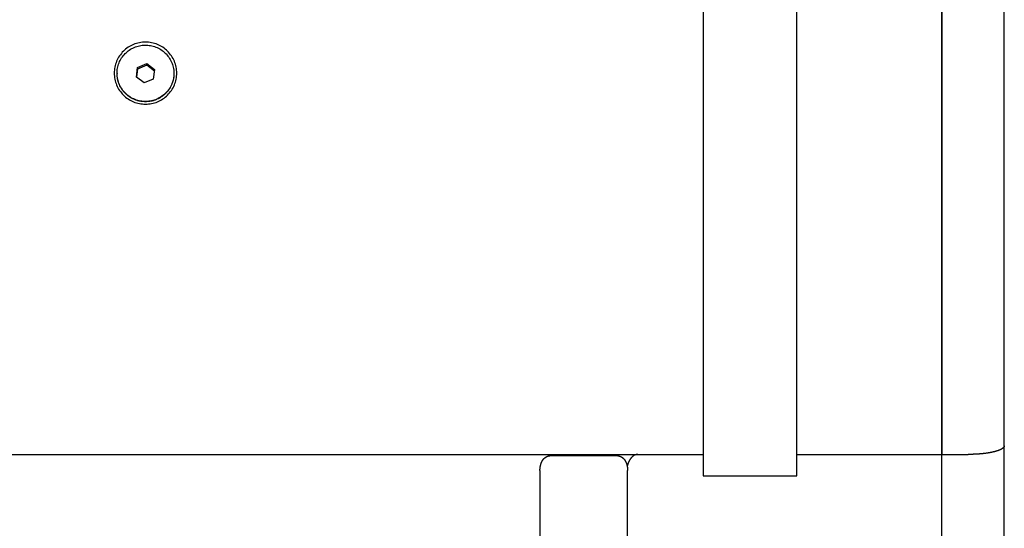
# Model space of a CAD drawing. Extents: x 1917 to 3682, y 1570 to 2675.
# Tile 15 of 166: x 2112 to 2285, y 1686 to 1775. Entities that reach past the tile are written whole.
import ezdxf

# ---------------------------------------------------------------- set-up
doc = ezdxf.new("R2010")
doc.units = 0
doc.header["$MEASUREMENT"] = 0
doc.layers.add('KF_SEQUENZA_5_NW_REAR', color=7, linetype='CONTINUOUS')
doc.layers.add('KF_SEQUENZA_5_NW_TOP', color=7, linetype='CONTINUOUS')

# ---------------------------------------------------------------- blocks, each defined once
blk = doc.blocks.new('KF_SEQUENZA_5_NW_TOP')
at = {"layer": 'KF_SEQUENZA_5_NW_TOP'}
for p, q in [((173, 32.59), (173, 241.35)), ((173, 241.2), (173, 32.59)), ((184, 34.13), (184, 240.38)), ((131, 213.55), (131, 32.59)), ((147.5, 32.59), (147.5, 213.55)), ((31.28, 98.93), (31.5, 100.63)), ((31.5, 100.63), (33.1, 101.29)), ((33.1, 100.99), (31.5, 100.33)), ((31.5, 100.63), (31.5, 100.33)), ((33.1, 101.29), (34.48, 100.25)), ((33.1, 101.29), (33.1, 100.99)), ((34.44, 99.97), (33.1, 100.99)), ((27.88, 99.59), (27.88, 99.55)), ((32.65, 97.89), (31.28, 98.93)), ((31.5, 100.33), (31.31, 98.9)), ((34.48, 100.25), (34.25, 98.54)), ((37.88, 99.59), (37.88, 99.55)), ((34.25, 98.54), (32.65, 97.89)), ((184, 16.01), (184, 34.13)), ((-90.5, 32.59), (119.5, 32.59)), ((104.27, 32.39), (115.73, 32.39)), ((119.5, 32.59), (131, 32.59)), ((131, 32.59), (131, 28.81)), ((147.5, 32.59), (173, 32.59)), ((147.5, 28.81), (147.5, 32.59)), ((173, 32.59), (177.65, 32.59)), ((173, 12.49), (173, 32.59)), ((102.29, 29.74), (102.29, -30.18)), ((117.71, -30.18), (117.71, 29.74)), ((131, 28.81), (147.5, 28.81))]:
    blk.add_line(p, q, dxfattribs=at)
for points in [[(32.88, 94.16, 0), (33.15, 94.17, 0), (33.42, 94.19, 0), (33.69, 94.22, 0), (33.95, 94.27, 0), (34.21, 94.33, 0), (34.47, 94.4, 0), (34.73, 94.48, 0), (34.98, 94.58, 0), (35.23, 94.69, 0), (35.47, 94.81, 0), (35.71, 94.94, 0), (35.93, 95.08, 0), (36.15, 95.24, 0), (36.37, 95.4, 0), (36.57, 95.57, 0), (36.77, 95.76, 0), (36.95, 95.95, 0), (37.13, 96.16, 0), (37.3, 96.37, 0), (37.45, 96.59, 0), (37.6, 96.81, 0), (37.73, 97.04, 0), (37.85, 97.28, 0), (37.96, 97.53, 0), (38.06, 97.78, 0), (38.14, 98.03, 0), (38.21, 98.29, 0), (38.27, 98.55, 0), (38.32, 98.81, 0), (38.35, 99.08, 0), (38.37, 99.35, 0), (38.38, 99.61, 0), (38.37, 99.88, 0), (38.35, 100.15, 0), (38.32, 100.42, 0), (38.27, 100.68, 0), (38.21, 100.94, 0), (38.14, 101.2, 0), (38.06, 101.45, 0), (37.96, 101.7, 0), (37.85, 101.95, 0), (37.73, 102.19, 0), (37.6, 102.42, 0), (37.45, 102.64, 0), (37.3, 102.86, 0), (37.13, 103.07, 0), (36.95, 103.28, 0), (36.77, 103.47, 0), (36.57, 103.66, 0), (36.37, 103.83, 0), (36.15, 104, 0), (35.93, 104.15, 0), (35.71, 104.29, 0), (35.47, 104.42, 0), (35.23, 104.54, 0), (34.98, 104.65, 0), (34.73, 104.75, 0), (34.47, 104.83, 0), (34.21, 104.9, 0), (33.95, 104.96, 0), (33.69, 105.01, 0), (33.42, 105.04, 0), (33.15, 105.06, 0), (32.88, 105.07, 0), (32.61, 105.06, 0), (32.34, 105.04, 0), (32.07, 105.01, 0), (31.8, 104.96, 0), (31.54, 104.9, 0), (31.28, 104.83, 0), (31.03, 104.75, 0), (30.77, 104.65, 0), (30.53, 104.54, 0), (30.29, 104.42, 0), (30.05, 104.29, 0), (29.82, 104.15, 0), (29.6, 104, 0), (29.39, 103.83, 0), (29.18, 103.66, 0), (28.99, 103.47, 0), (28.8, 103.28, 0), (28.63, 103.07, 0), (28.46, 102.86, 0), (28.3, 102.64, 0), (28.16, 102.42, 0), (28.03, 102.19, 0), (27.91, 101.95, 0), (27.8, 101.7, 0), (27.7, 101.45, 0), (27.61, 101.2, 0), (27.54, 100.94, 0), (27.48, 100.68, 0), (27.44, 100.42, 0), (27.4, 100.15, 0), (27.38, 99.88, 0), (27.38, 99.61, 0), (27.38, 99.35, 0), (27.4, 99.08, 0), (27.44, 98.81, 0), (27.48, 98.55, 0), (27.54, 98.29, 0), (27.61, 98.03, 0), (27.7, 97.78, 0), (27.8, 97.53, 0), (27.91, 97.28, 0), (28.03, 97.04, 0), (28.16, 96.81, 0), (28.3, 96.59, 0), (28.46, 96.37, 0), (28.63, 96.16, 0), (28.8, 95.95, 0), (28.99, 95.76, 0), (29.18, 95.57, 0), (29.39, 95.4, 0), (29.6, 95.24, 0), (29.82, 95.08, 0), (30.05, 94.94, 0), (30.29, 94.81, 0), (30.53, 94.69, 0), (30.77, 94.58, 0), (31.03, 94.48, 0), (31.28, 94.4, 0), (31.54, 94.33, 0), (31.8, 94.27, 0), (32.07, 94.22, 0), (32.34, 94.19, 0), (32.61, 94.17, 0), (32.88, 94.16, 0)], [(37.84, 98.94, 0), (37.8, 98.7, 0), (37.75, 98.46, 0), (37.69, 98.23, 0), (37.61, 98, 0), (37.53, 97.77, 0), (37.43, 97.54, 0), (37.33, 97.32, 0), (37.21, 97.11, 0), (37.08, 96.9, 0), (36.94, 96.7, 0), (36.79, 96.51, 0), (36.64, 96.32, 0), (36.47, 96.14, 0), (36.3, 95.97, 0), (36.11, 95.81, 0), (35.92, 95.66, 0), (35.72, 95.51, 0), (35.52, 95.38, 0), (35.31, 95.26, 0), (35.09, 95.14, 0), (34.87, 95.04, 0), (34.64, 94.95, 0), (34.41, 94.87, 0), (34.17, 94.8, 0), (33.93, 94.74, 0), (33.69, 94.7, 0), (33.45, 94.66, 0), (33.2, 94.64, 0), (32.96, 94.63, 0), (32.71, 94.63, 0), (32.47, 94.65, 0), (32.23, 94.67, 0), (31.98, 94.71, 0), (31.74, 94.76, 0), (31.51, 94.82, 0), (31.27, 94.89, 0), (31.04, 94.98, 0), (30.81, 95.07, 0), (30.59, 95.18, 0), (30.38, 95.3, 0), (30.17, 95.42, 0), (29.97, 95.56, 0), (29.77, 95.71, 0), (29.58, 95.86, 0), (29.4, 96.03, 0), (29.23, 96.2, 0), (29.07, 96.38, 0), (28.91, 96.57, 0), (28.77, 96.77, 0), (28.63, 96.97, 0), (28.51, 97.18, 0), (28.39, 97.4, 0), (28.29, 97.62, 0), (28.2, 97.84, 0), (28.12, 98.07, 0), (28.05, 98.31, 0), (27.99, 98.54, 0), (27.94, 98.78, 0), (27.91, 99.02, 0), (27.89, 99.26, 0), (27.88, 99.51, 0), (27.88, 99.75, 0), (27.89, 99.99, 0), (27.92, 100.24, 0), (27.96, 100.48, 0), (28.01, 100.72, 0), (28.07, 100.95, 0), (28.14, 101.18, 0), (28.23, 101.41, 0), (28.32, 101.64, 0), (28.43, 101.85, 0), (28.55, 102.07, 0), (28.68, 102.28, 0), (28.81, 102.48, 0), (28.96, 102.67, 0), (29.12, 102.86, 0), (29.29, 103.04, 0), (29.46, 103.21, 0), (29.64, 103.37, 0), (29.83, 103.52, 0), (30.03, 103.67, 0), (30.24, 103.8, 0), (30.45, 103.92, 0), (30.67, 104.03, 0), (30.89, 104.14, 0), (31.12, 104.23, 0), (31.35, 104.31, 0), (31.58, 104.38, 0), (31.82, 104.43, 0), (32.06, 104.48, 0), (32.31, 104.51, 0), (32.55, 104.53, 0), (32.8, 104.55, 0), (33.04, 104.54, 0), (33.29, 104.53, 0), (33.53, 104.5, 0), (33.77, 104.47, 0), (34.01, 104.42, 0), (34.25, 104.36, 0), (34.49, 104.28, 0), (34.72, 104.2, 0), (34.94, 104.1, 0), (35.16, 104, 0), (35.38, 103.88, 0), (35.59, 103.75, 0), (35.79, 103.62, 0), (35.99, 103.47, 0), (36.17, 103.32, 0), (36.36, 103.15, 0), (36.53, 102.98, 0), (36.69, 102.8, 0), (36.84, 102.61, 0), (36.99, 102.41, 0), (37.12, 102.21, 0), (37.25, 102, 0), (37.36, 101.78, 0), (37.47, 101.56, 0), (37.56, 101.33, 0), (37.64, 101.11, 0), (37.71, 100.87, 0), (37.77, 100.64, 0), (37.81, 100.4, 0), (37.85, 100.16, 0), (37.87, 99.91, 0), (37.88, 99.67, 0), (37.88, 99.43, 0), (37.86, 99.18, 0), (37.84, 98.94, 0)], [(37.88, 99.55, 0), (37.88, 99.43, 0), (37.87, 99.31, 0), (37.86, 99.19, 0), (37.85, 99.06, 0), (37.84, 98.94, 0), (37.82, 98.82, 0), (37.8, 98.7, 0), (37.78, 98.58, 0), (37.76, 98.46, 0), (37.73, 98.35, 0), (37.7, 98.23, 0), (37.66, 98.11, 0), (37.63, 97.99, 0), (37.59, 97.88, 0), (37.54, 97.77, 0), (37.5, 97.65, 0), (37.45, 97.54, 0), (37.4, 97.43, 0), (37.34, 97.32, 0), (37.29, 97.21, 0), (37.23, 97.11, 0), (37.17, 97, 0), (37.1, 96.9, 0), (37.04, 96.8, 0), (36.97, 96.7, 0), (36.89, 96.6, 0), (36.82, 96.5, 0), (36.74, 96.4, 0), (36.66, 96.31, 0), (36.58, 96.22, 0), (36.5, 96.13, 0), (36.41, 96.04, 0), (36.33, 95.96, 0), (36.24, 95.88, 0), (36.14, 95.8, 0), (36.05, 95.72, 0), (35.95, 95.64, 0), (35.86, 95.57, 0), (35.76, 95.5, 0), (35.66, 95.43, 0), (35.55, 95.36, 0), (35.45, 95.3, 0), (35.34, 95.24, 0), (35.23, 95.18, 0), (35.13, 95.12, 0), (35.02, 95.07, 0), (34.9, 95.02, 0), (34.79, 94.97, 0), (34.68, 94.92, 0), (34.56, 94.88, 0), (34.45, 94.84, 0), (34.33, 94.81, 0), (34.21, 94.77, 0), (34.09, 94.74, 0), (33.97, 94.71, 0), (33.85, 94.69, 0), (33.73, 94.67, 0), (33.61, 94.65, 0), (33.49, 94.63, 0), (33.37, 94.62, 0), (33.25, 94.61, 0), (33.12, 94.6, 0), (33, 94.59, 0), (32.88, 94.59, 0), (32.76, 94.59, 0), (32.63, 94.6, 0), (32.51, 94.61, 0), (32.39, 94.62, 0), (32.27, 94.63, 0), (32.14, 94.65, 0), (32.02, 94.67, 0), (31.9, 94.69, 0), (31.78, 94.71, 0), (31.66, 94.74, 0), (31.54, 94.77, 0), (31.43, 94.81, 0), (31.31, 94.84, 0), (31.19, 94.88, 0), (31.08, 94.92, 0), (30.96, 94.97, 0), (30.85, 95.02, 0), (30.74, 95.07, 0), (30.63, 95.12, 0), (30.52, 95.18, 0), (30.41, 95.24, 0), (30.31, 95.3, 0), (30.2, 95.36, 0), (30.1, 95.43, 0), (30, 95.5, 0), (29.9, 95.57, 0), (29.8, 95.64, 0), (29.71, 95.72, 0), (29.61, 95.8, 0), (29.52, 95.88, 0), (29.43, 95.96, 0), (29.34, 96.04, 0), (29.26, 96.13, 0), (29.17, 96.22, 0), (29.09, 96.31, 0), (29.01, 96.4, 0), (28.94, 96.5, 0), (28.86, 96.6, 0), (28.79, 96.7, 0), (28.72, 96.8, 0), (28.65, 96.9, 0), (28.59, 97, 0), (28.53, 97.11, 0), (28.47, 97.21, 0), (28.41, 97.32, 0), (28.36, 97.43, 0), (28.31, 97.54, 0), (28.26, 97.65, 0), (28.21, 97.77, 0), (28.17, 97.88, 0), (28.13, 97.99, 0), (28.09, 98.11, 0), (28.06, 98.23, 0), (28.03, 98.35, 0), (28, 98.46, 0), (27.97, 98.58, 0), (27.95, 98.7, 0), (27.93, 98.82, 0), (27.92, 98.94, 0), (27.9, 99.06, 0), (27.89, 99.19, 0), (27.88, 99.31, 0), (27.88, 99.43, 0), (27.88, 99.55, 0)], [(184, 34.13, 0), (184, 34.11, 0), (184, 34.09, 0), (184, 34.07, 0), (183.99, 34.06, 0), (183.99, 34.04, 0), (183.98, 34.02, 0), (183.98, 34, 0), (183.97, 33.98, 0), (183.96, 33.96, 0), (183.95, 33.94, 0), (183.94, 33.92, 0), (183.93, 33.91, 0), (183.92, 33.89, 0), (183.91, 33.87, 0), (183.89, 33.85, 0), (183.88, 33.83, 0), (183.86, 33.81, 0), (183.85, 33.79, 0), (183.83, 33.78, 0), (183.81, 33.76, 0), (183.79, 33.74, 0), (183.77, 33.72, 0), (183.75, 33.7, 0), (183.73, 33.68, 0), (183.7, 33.67, 0), (183.68, 33.65, 0), (183.66, 33.63, 0), (183.63, 33.61, 0), (183.6, 33.59, 0), (183.57, 33.58, 0), (183.55, 33.56, 0), (183.52, 33.54, 0), (183.49, 33.52, 0), (183.46, 33.51, 0), (183.42, 33.49, 0), (183.39, 33.47, 0), (183.36, 33.46, 0), (183.32, 33.44, 0), (183.29, 33.42, 0), (183.25, 33.41, 0), (183.21, 33.39, 0), (183.18, 33.37, 0), (183.14, 33.36, 0), (183.1, 33.34, 0), (183.06, 33.32, 0), (183.01, 33.31, 0), (182.97, 33.29, 0), (182.93, 33.28, 0), (182.89, 33.26, 0), (182.84, 33.24, 0), (182.8, 33.23, 0), (182.75, 33.21, 0), (182.7, 33.2, 0), (182.66, 33.18, 0), (182.61, 33.17, 0), (182.56, 33.15, 0), (182.51, 33.14, 0), (182.46, 33.13, 0), (182.41, 33.11, 0), (182.35, 33.1, 0), (182.3, 33.08, 0), (182.25, 33.07, 0), (182.19, 33.06, 0), (182.14, 33.04, 0), (182.09, 33.03, 0), (182.03, 33.02, 0), (181.97, 33, 0), (181.91, 32.99, 0), (181.86, 32.98, 0), (181.8, 32.97, 0), (181.74, 32.95, 0), (181.68, 32.94, 0), (181.62, 32.93, 0), (181.56, 32.92, 0), (181.5, 32.91, 0), (181.43, 32.9, 0), (181.37, 32.88, 0), (181.31, 32.87, 0), (181.24, 32.86, 0), (181.18, 32.85, 0), (181.11, 32.84, 0), (181.05, 32.83, 0), (180.98, 32.82, 0), (180.91, 32.81, 0), (180.85, 32.8, 0), (180.78, 32.79, 0), (180.71, 32.78, 0), (180.64, 32.77, 0), (180.57, 32.77, 0), (180.5, 32.76, 0), (180.44, 32.75, 0), (180.37, 32.74, 0), (180.29, 32.73, 0), (180.22, 32.72, 0), (180.15, 32.72, 0), (180.08, 32.71, 0), (180.01, 32.7, 0), (179.94, 32.7, 0), (179.86, 32.69, 0), (179.79, 32.68, 0), (179.72, 32.68, 0), (179.64, 32.67, 0), (179.57, 32.66, 0), (179.49, 32.66, 0), (179.42, 32.65, 0), (179.34, 32.65, 0), (179.27, 32.64, 0), (179.19, 32.64, 0), (179.12, 32.63, 0), (179.04, 32.63, 0), (178.97, 32.63, 0), (178.89, 32.62, 0), (178.81, 32.62, 0), (178.74, 32.61, 0), (178.66, 32.61, 0), (178.58, 32.61, 0), (178.5, 32.61, 0), (178.43, 32.6, 0), (178.35, 32.6, 0), (178.27, 32.6, 0), (178.19, 32.6, 0), (178.12, 32.6, 0), (178.04, 32.59, 0), (177.96, 32.59, 0), (177.88, 32.59, 0), (177.81, 32.59, 0), (177.73, 32.59, 0), (177.65, 32.59, 0)], [(102.29, 29.74, 0), (102.29, 29.76, 0), (102.29, 29.77, 0), (102.29, 29.79, 0), (102.29, 29.8, 0), (102.29, 29.82, 0), (102.29, 29.83, 0), (102.29, 29.85, 0), (102.29, 29.86, 0), (102.29, 29.88, 0), (102.29, 29.89, 0), (102.29, 29.91, 0), (102.29, 29.92, 0), (102.29, 29.94, 0), (102.29, 29.95, 0), (102.29, 29.96, 0), (102.29, 29.98, 0), (102.29, 29.99, 0), (102.3, 30.01, 0), (102.3, 30.02, 0), (102.3, 30.04, 0), (102.3, 30.05, 0), (102.3, 30.07, 0), (102.3, 30.08, 0), (102.3, 30.1, 0), (102.3, 30.11, 0), (102.3, 30.13, 0), (102.31, 30.14, 0), (102.31, 30.16, 0), (102.31, 30.17, 0), (102.31, 30.18, 0), (102.31, 30.2, 0), (102.31, 30.21, 0), (102.32, 30.23, 0), (102.32, 30.24, 0), (102.32, 30.26, 0), (102.32, 30.27, 0), (102.32, 30.29, 0), (102.33, 30.3, 0), (102.33, 30.31, 0), (102.33, 30.33, 0), (102.33, 30.34, 0), (102.33, 30.36, 0), (102.34, 30.37, 0), (102.34, 30.39, 0), (102.34, 30.4, 0), (102.34, 30.42, 0), (102.35, 30.43, 0), (102.35, 30.44, 0), (102.35, 30.46, 0), (102.35, 30.47, 0), (102.36, 30.49, 0), (102.36, 30.5, 0), (102.36, 30.51, 0), (102.36, 30.53, 0), (102.37, 30.54, 0), (102.37, 30.56, 0), (102.37, 30.57, 0), (102.38, 30.59, 0), (102.38, 30.6, 0), (102.38, 30.61, 0), (102.39, 30.63, 0), (102.39, 30.64, 0), (102.39, 30.66, 0), (102.4, 30.67, 0), (102.4, 30.68, 0), (102.4, 30.7, 0), (102.41, 30.71, 0), (102.41, 30.72, 0), (102.42, 30.74, 0), (102.42, 30.75, 0), (102.42, 30.77, 0), (102.43, 30.78, 0), (102.43, 30.79, 0), (102.43, 30.81, 0), (102.44, 30.82, 0), (102.44, 30.83, 0), (102.45, 30.85, 0), (102.45, 30.86, 0), (102.45, 30.87, 0), (102.46, 30.89, 0), (102.46, 30.9, 0), (102.47, 30.91, 0), (102.47, 30.93, 0), (102.48, 30.94, 0), (102.48, 30.95, 0), (102.48, 30.97, 0), (102.49, 30.98, 0), (102.49, 30.99, 0), (102.5, 31.01, 0), (102.5, 31.02, 0), (102.51, 31.03, 0), (102.51, 31.05, 0), (102.52, 31.06, 0), (102.52, 31.07, 0), (102.53, 31.09, 0), (102.53, 31.1, 0), (102.54, 31.11, 0), (102.54, 31.12, 0), (102.55, 31.14, 0), (102.55, 31.15, 0), (102.56, 31.16, 0), (102.56, 31.17, 0), (102.57, 31.19, 0), (102.58, 31.2, 0), (102.58, 31.21, 0), (102.59, 31.22, 0), (102.59, 31.24, 0), (102.6, 31.25, 0), (102.6, 31.26, 0), (102.61, 31.27, 0), (102.61, 31.29, 0), (102.62, 31.3, 0), (102.63, 31.31, 0), (102.63, 31.32, 0), (102.64, 31.34, 0), (102.64, 31.35, 0), (102.65, 31.36, 0), (102.66, 31.37, 0), (102.66, 31.38, 0), (102.67, 31.39, 0), (102.67, 31.41, 0), (102.68, 31.42, 0), (102.69, 31.43, 0), (102.69, 31.44, 0), (102.7, 31.45, 0), (102.7, 31.47, 0), (102.71, 31.48, 0), (102.72, 31.49, 0)], [(102.72, 31.49, 0), (102.73, 31.5, 0), (102.73, 31.51, 0), (102.74, 31.53, 0), (102.75, 31.54, 0), (102.76, 31.55, 0), (102.76, 31.56, 0), (102.77, 31.58, 0), (102.78, 31.59, 0), (102.79, 31.6, 0), (102.8, 31.61, 0), (102.8, 31.62, 0), (102.81, 31.64, 0), (102.82, 31.65, 0), (102.83, 31.66, 0), (102.84, 31.67, 0), (102.85, 31.68, 0), (102.86, 31.7, 0), (102.86, 31.71, 0), (102.87, 31.72, 0), (102.88, 31.73, 0), (102.89, 31.74, 0), (102.9, 31.75, 0), (102.91, 31.76, 0), (102.92, 31.78, 0), (102.93, 31.79, 0), (102.94, 31.8, 0), (102.95, 31.81, 0), (102.96, 31.82, 0), (102.97, 31.83, 0), (102.98, 31.84, 0), (102.99, 31.85, 0), (103, 31.86, 0), (103.01, 31.87, 0), (103.02, 31.88, 0), (103.03, 31.89, 0), (103.04, 31.9, 0), (103.05, 31.91, 0), (103.06, 31.92, 0), (103.08, 31.93, 0), (103.09, 31.94, 0), (103.1, 31.95, 0), (103.11, 31.96, 0), (103.12, 31.97, 0), (103.13, 31.98, 0), (103.14, 31.99, 0), (103.15, 32, 0), (103.17, 32.01, 0), (103.18, 32.02, 0), (103.19, 32.03, 0), (103.2, 32.04, 0), (103.21, 32.04, 0), (103.22, 32.05, 0), (103.24, 32.06, 0), (103.25, 32.07, 0), (103.26, 32.08, 0), (103.27, 32.09, 0), (103.28, 32.09, 0), (103.3, 32.1, 0), (103.31, 32.11, 0), (103.32, 32.12, 0), (103.33, 32.13, 0), (103.35, 32.13, 0), (103.36, 32.14, 0), (103.37, 32.15, 0), (103.39, 32.16, 0), (103.4, 32.16, 0), (103.41, 32.17, 0), (103.42, 32.18, 0), (103.44, 32.18, 0), (103.45, 32.19, 0), (103.46, 32.2, 0), (103.48, 32.2, 0), (103.49, 32.21, 0), (103.5, 32.22, 0), (103.52, 32.22, 0), (103.53, 32.23, 0), (103.54, 32.24, 0), (103.56, 32.24, 0), (103.57, 32.25, 0), (103.58, 32.25, 0), (103.6, 32.26, 0), (103.61, 32.26, 0), (103.62, 32.27, 0), (103.64, 32.28, 0), (103.65, 32.28, 0), (103.67, 32.29, 0), (103.68, 32.29, 0), (103.69, 32.3, 0), (103.71, 32.3, 0), (103.72, 32.3, 0), (103.73, 32.31, 0), (103.75, 32.31, 0), (103.76, 32.32, 0), (103.78, 32.32, 0), (103.79, 32.33, 0), (103.81, 32.33, 0), (103.82, 32.33, 0), (103.83, 32.34, 0), (103.85, 32.34, 0), (103.86, 32.34, 0), (103.88, 32.35, 0), (103.89, 32.35, 0), (103.91, 32.35, 0), (103.92, 32.36, 0), (103.93, 32.36, 0), (103.95, 32.36, 0), (103.96, 32.36, 0), (103.98, 32.37, 0), (103.99, 32.37, 0), (104.01, 32.37, 0), (104.02, 32.37, 0), (104.04, 32.38, 0), (104.05, 32.38, 0), (104.06, 32.38, 0), (104.08, 32.38, 0), (104.09, 32.38, 0), (104.11, 32.38, 0), (104.12, 32.39, 0), (104.14, 32.39, 0), (104.15, 32.39, 0), (104.17, 32.39, 0), (104.18, 32.39, 0), (104.2, 32.39, 0), (104.21, 32.39, 0), (104.23, 32.39, 0), (104.24, 32.39, 0), (104.26, 32.39, 0), (104.27, 32.39, 0)], [(115.73, 32.39, 0), (115.74, 32.39, 0), (115.76, 32.39, 0), (115.77, 32.39, 0), (115.79, 32.39, 0), (115.8, 32.39, 0), (115.82, 32.39, 0), (115.83, 32.39, 0), (115.85, 32.39, 0), (115.86, 32.39, 0), (115.88, 32.39, 0), (115.89, 32.38, 0), (115.91, 32.38, 0), (115.92, 32.38, 0), (115.94, 32.38, 0), (115.95, 32.38, 0), (115.96, 32.38, 0), (115.98, 32.37, 0), (115.99, 32.37, 0), (116.01, 32.37, 0), (116.02, 32.37, 0), (116.04, 32.36, 0), (116.05, 32.36, 0), (116.07, 32.36, 0), (116.08, 32.36, 0), (116.09, 32.35, 0), (116.11, 32.35, 0), (116.12, 32.35, 0), (116.14, 32.34, 0), (116.15, 32.34, 0), (116.17, 32.34, 0), (116.18, 32.33, 0), (116.19, 32.33, 0), (116.21, 32.33, 0), (116.22, 32.32, 0), (116.24, 32.32, 0), (116.25, 32.31, 0), (116.27, 32.31, 0), (116.28, 32.3, 0), (116.29, 32.3, 0), (116.31, 32.3, 0), (116.32, 32.29, 0), (116.33, 32.29, 0), (116.35, 32.28, 0), (116.36, 32.28, 0), (116.38, 32.27, 0), (116.39, 32.26, 0), (116.4, 32.26, 0), (116.42, 32.25, 0), (116.43, 32.25, 0), (116.44, 32.24, 0), (116.46, 32.24, 0), (116.47, 32.23, 0), (116.48, 32.22, 0), (116.5, 32.22, 0), (116.51, 32.21, 0), (116.52, 32.2, 0), (116.54, 32.2, 0), (116.55, 32.19, 0), (116.56, 32.18, 0), (116.58, 32.18, 0), (116.59, 32.17, 0), (116.6, 32.16, 0), (116.61, 32.16, 0), (116.63, 32.15, 0), (116.64, 32.14, 0), (116.65, 32.13, 0), (116.67, 32.13, 0), (116.68, 32.12, 0), (116.69, 32.11, 0), (116.7, 32.1, 0), (116.72, 32.09, 0), (116.73, 32.09, 0), (116.74, 32.08, 0), (116.75, 32.07, 0), (116.76, 32.06, 0), (116.78, 32.05, 0), (116.79, 32.04, 0), (116.8, 32.04, 0), (116.81, 32.03, 0), (116.82, 32.02, 0), (116.83, 32.01, 0), (116.85, 32, 0), (116.86, 31.99, 0), (116.87, 31.98, 0), (116.88, 31.97, 0), (116.89, 31.96, 0), (116.9, 31.95, 0), (116.91, 31.94, 0), (116.92, 31.93, 0), (116.94, 31.92, 0), (116.95, 31.91, 0), (116.96, 31.9, 0), (116.97, 31.89, 0), (116.98, 31.88, 0), (116.99, 31.87, 0), (117, 31.86, 0), (117.01, 31.85, 0), (117.02, 31.84, 0), (117.03, 31.83, 0), (117.04, 31.82, 0), (117.05, 31.81, 0), (117.06, 31.8, 0), (117.07, 31.79, 0), (117.08, 31.78, 0), (117.09, 31.76, 0), (117.1, 31.75, 0), (117.11, 31.74, 0), (117.12, 31.73, 0), (117.13, 31.72, 0), (117.14, 31.71, 0), (117.14, 31.7, 0), (117.15, 31.68, 0), (117.16, 31.67, 0), (117.17, 31.66, 0), (117.18, 31.65, 0), (117.19, 31.64, 0), (117.2, 31.62, 0), (117.2, 31.61, 0), (117.21, 31.6, 0), (117.22, 31.59, 0), (117.23, 31.58, 0), (117.24, 31.56, 0), (117.24, 31.55, 0), (117.25, 31.54, 0), (117.26, 31.53, 0), (117.27, 31.51, 0), (117.27, 31.5, 0), (117.28, 31.49, 0)], [(117.28, 31.49, 0), (117.29, 31.48, 0), (117.3, 31.47, 0), (117.3, 31.45, 0), (117.31, 31.44, 0), (117.31, 31.43, 0), (117.32, 31.42, 0), (117.33, 31.41, 0), (117.33, 31.39, 0), (117.34, 31.38, 0), (117.34, 31.37, 0), (117.35, 31.36, 0), (117.36, 31.35, 0), (117.36, 31.34, 0), (117.37, 31.32, 0), (117.37, 31.31, 0), (117.38, 31.3, 0), (117.39, 31.29, 0), (117.39, 31.27, 0), (117.4, 31.26, 0), (117.4, 31.25, 0), (117.41, 31.24, 0), (117.41, 31.22, 0), (117.42, 31.21, 0), (117.42, 31.2, 0), (117.43, 31.19, 0), (117.44, 31.17, 0), (117.44, 31.16, 0), (117.45, 31.15, 0), (117.45, 31.14, 0), (117.46, 31.12, 0), (117.46, 31.11, 0), (117.47, 31.1, 0), (117.47, 31.09, 0), (117.48, 31.07, 0), (117.48, 31.06, 0), (117.49, 31.05, 0), (117.49, 31.03, 0), (117.5, 31.02, 0), (117.5, 31.01, 0), (117.51, 30.99, 0), (117.51, 30.98, 0), (117.52, 30.97, 0), (117.52, 30.95, 0), (117.52, 30.94, 0), (117.53, 30.93, 0), (117.53, 30.91, 0), (117.54, 30.9, 0), (117.54, 30.89, 0), (117.55, 30.87, 0), (117.55, 30.86, 0), (117.55, 30.85, 0), (117.56, 30.83, 0), (117.56, 30.82, 0), (117.57, 30.81, 0), (117.57, 30.79, 0), (117.57, 30.78, 0), (117.58, 30.77, 0), (117.58, 30.75, 0), (117.58, 30.74, 0), (117.59, 30.72, 0), (117.59, 30.71, 0), (117.6, 30.7, 0), (117.6, 30.68, 0), (117.6, 30.67, 0), (117.61, 30.66, 0), (117.61, 30.64, 0), (117.61, 30.63, 0), (117.62, 30.61, 0), (117.62, 30.6, 0), (117.62, 30.59, 0), (117.63, 30.57, 0), (117.63, 30.56, 0), (117.63, 30.54, 0), (117.64, 30.53, 0), (117.64, 30.51, 0), (117.64, 30.5, 0), (117.64, 30.49, 0), (117.65, 30.47, 0), (117.65, 30.46, 0), (117.65, 30.44, 0), (117.65, 30.43, 0), (117.66, 30.42, 0), (117.66, 30.4, 0), (117.66, 30.39, 0), (117.66, 30.37, 0), (117.67, 30.36, 0), (117.67, 30.34, 0), (117.67, 30.33, 0), (117.67, 30.31, 0), (117.67, 30.3, 0), (117.68, 30.29, 0), (117.68, 30.27, 0), (117.68, 30.26, 0), (117.68, 30.24, 0), (117.68, 30.23, 0), (117.69, 30.21, 0), (117.69, 30.2, 0), (117.69, 30.18, 0), (117.69, 30.17, 0), (117.69, 30.16, 0), (117.69, 30.14, 0), (117.7, 30.13, 0), (117.7, 30.11, 0), (117.7, 30.1, 0), (117.7, 30.08, 0), (117.7, 30.07, 0), (117.7, 30.05, 0), (117.7, 30.04, 0), (117.7, 30.02, 0), (117.7, 30.01, 0), (117.71, 29.99, 0), (117.71, 29.98, 0), (117.71, 29.96, 0), (117.71, 29.95, 0), (117.71, 29.94, 0), (117.71, 29.92, 0), (117.71, 29.91, 0), (117.71, 29.89, 0), (117.71, 29.88, 0), (117.71, 29.86, 0), (117.71, 29.85, 0), (117.71, 29.83, 0), (117.71, 29.82, 0), (117.71, 29.8, 0), (117.71, 29.79, 0), (117.71, 29.77, 0), (117.71, 29.76, 0), (117.71, 29.74, 0)], [(119.5, 32.59, 0), (119.48, 32.59, 0), (119.46, 32.59, 0), (119.44, 32.59, 0), (119.42, 32.59, 0), (119.41, 32.59, 0), (119.39, 32.59, 0), (119.37, 32.59, 0), (119.35, 32.58, 0), (119.33, 32.58, 0), (119.31, 32.58, 0), (119.3, 32.57, 0), (119.28, 32.57, 0), (119.26, 32.57, 0), (119.24, 32.56, 0), (119.22, 32.56, 0), (119.2, 32.56, 0), (119.18, 32.55, 0), (119.17, 32.55, 0), (119.15, 32.54, 0), (119.13, 32.53, 0), (119.11, 32.53, 0), (119.09, 32.52, 0), (119.07, 32.52, 0), (119.06, 32.51, 0), (119.04, 32.5, 0), (119.02, 32.5, 0), (119, 32.49, 0), (118.98, 32.48, 0), (118.96, 32.47, 0), (118.95, 32.46, 0), (118.93, 32.46, 0), (118.91, 32.45, 0), (118.89, 32.44, 0), (118.88, 32.43, 0), (118.86, 32.42, 0), (118.84, 32.41, 0), (118.82, 32.4, 0), (118.8, 32.39, 0), (118.79, 32.38, 0), (118.77, 32.37, 0), (118.75, 32.35, 0), (118.73, 32.34, 0), (118.72, 32.33, 0), (118.7, 32.32, 0), (118.68, 32.31, 0), (118.67, 32.29, 0), (118.65, 32.28, 0), (118.63, 32.27, 0), (118.62, 32.25, 0), (118.6, 32.24, 0), (118.58, 32.23, 0), (118.57, 32.21, 0), (118.55, 32.2, 0), (118.53, 32.18, 0), (118.52, 32.17, 0), (118.5, 32.15, 0), (118.48, 32.14, 0), (118.47, 32.12, 0), (118.45, 32.11, 0), (118.44, 32.09, 0), (118.42, 32.07, 0), (118.41, 32.06, 0), (118.39, 32.04, 0), (118.37, 32.02, 0), (118.36, 32.01, 0), (118.34, 31.99, 0), (118.33, 31.97, 0), (118.31, 31.95, 0), (118.3, 31.93, 0), (118.28, 31.91, 0), (118.27, 31.9, 0), (118.25, 31.88, 0), (118.24, 31.86, 0), (118.22, 31.84, 0), (118.21, 31.82, 0), (118.2, 31.8, 0), (118.18, 31.78, 0), (118.17, 31.76, 0), (118.15, 31.74, 0), (118.14, 31.72, 0), (118.13, 31.7, 0), (118.11, 31.67, 0), (118.1, 31.65, 0), (118.09, 31.63, 0), (118.07, 31.61, 0), (118.06, 31.59, 0), (118.05, 31.57, 0), (118.03, 31.54, 0), (118.02, 31.52, 0), (118.01, 31.5, 0), (118, 31.48, 0), (117.98, 31.45, 0), (117.97, 31.43, 0), (117.96, 31.41, 0), (117.95, 31.38, 0), (117.94, 31.36, 0), (117.92, 31.33, 0), (117.91, 31.31, 0), (117.9, 31.28, 0), (117.89, 31.26, 0), (117.88, 31.24, 0), (117.87, 31.21, 0), (117.86, 31.19, 0), (117.85, 31.16, 0), (117.84, 31.13, 0), (117.83, 31.11, 0), (117.82, 31.08, 0), (117.81, 31.06, 0), (117.8, 31.03, 0), (117.79, 31.01, 0), (117.78, 30.98, 0), (117.77, 30.95, 0), (117.76, 30.93, 0), (117.75, 30.9, 0), (117.74, 30.87, 0), (117.73, 30.85, 0), (117.72, 30.82, 0), (117.72, 30.79, 0), (117.71, 30.76, 0), (117.7, 30.74, 0), (117.69, 30.71, 0), (117.68, 30.68, 0), (117.67, 30.65, 0), (117.67, 30.62, 0), (117.66, 30.6, 0), (117.65, 30.57, 0), (117.64, 30.54, 0), (117.64, 30.51, 0)]]:
    blk.add_polyline3d(points, dxfattribs=at)

msp = doc.modelspace()

# ---------------------------------------------------------------- block references
at = {"layer": 'KF_SEQUENZA_5_NW_REAR'}
msp.add_blockref('KF_SEQUENZA_5_NW_TOP', (2101.42, 1666.27), dxfattribs=at)

doc.saveas('drawing.dxf')
